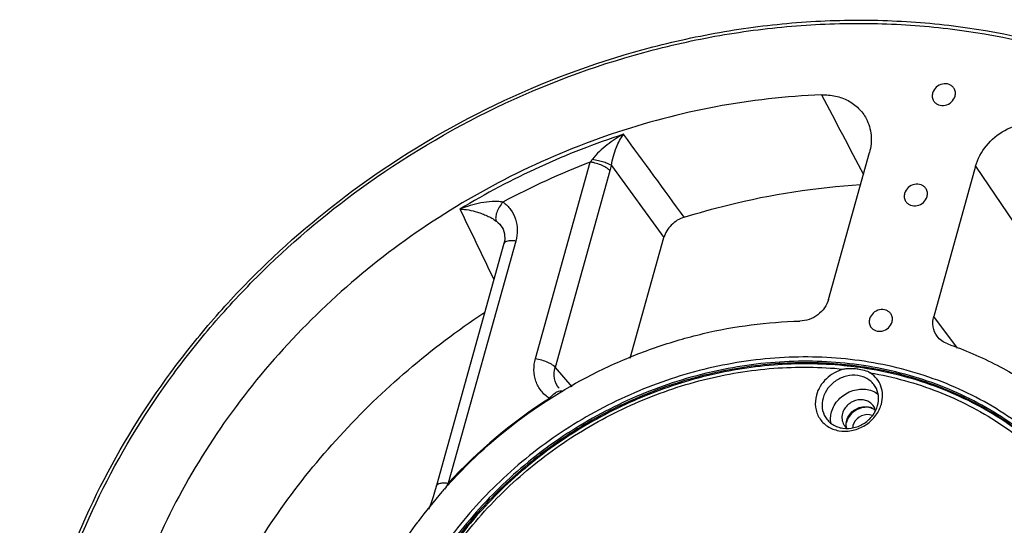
# Model space of a CAD drawing. Header units: millimetres. Extents: x 601 to 2924, y 6 to 1830.
# Tile 14 of 23: x 1061 to 1237, y 1426 to 1517. Entities that reach past the tile are written whole.
import ezdxf

# ---------------------------------------------------------------- set-up
doc = ezdxf.new("R2010")
doc.units = ezdxf.units.MM

msp = doc.modelspace()

# ---------------------------------------------------------------- linework, layer by layer
at = {"color": 7, "linetype": 'Continuous'}
for p, q in [((1205.926, 1466.431), (1213.276, 1492.78)), ((1153.334, 1455.8), (1163.175, 1491.082)), ((1166.958, 1490.496), (1176.371, 1477.53)), ((1232.335, 1490.347), (1224.811, 1463.374)), ((1232.334, 1490.346), (1243.357, 1473.991)), ((1166.713, 1489.495), (1156.872, 1454.21)), ((1147.514, 1479.056), (1147.516, 1479.053)), ((1170.328, 1455.862), (1176.371, 1477.529)), ((1147.689, 1476.479), (1135.561, 1432.998)), ((1149.813, 1476.917), (1137.685, 1433.436)), ((1229.095, 1457.661), (1224.811, 1463.374)), ((1156.872, 1454.21), (1159.868, 1450.747)), ((1211.206, 1454.24), (1211.108, 1454.253)), ((1157.61, 1450.482), (1157.61, 1450.483)), ((1132.202, 1426.437), (1132.276, 1426.538))]:
    msp.add_line(p, q, dxfattribs=at)
for points in [[(1147.516, 1479.054), (1147.79, 1478.205), (1147.813, 1477.094), (1147.689, 1476.479)], [(1135.561, 1432.998), (1135.342, 1432.234), (1134.964, 1431.005), (1134.601, 1429.916), (1134.247, 1428.934), (1134.152, 1428.69)]]:
    msp.add_lwpolyline(points, dxfattribs=at)
for centre, radius, start, end in [((1212.779, 1361.876), 141.111, 108.00645, 121.15233), ((1154.024, 1498.645), 11.872, 320.42672, 323.59858), ((1213.029, 1361.52), 138.823, 111.04607, 118.16111), ((1151.309, 1493.791), 15.993, 344.41511, 348.11115), ((1202.025, 1386.107), 68.749, 82.40771, 84.41882), ((1209.812, 1444.18), 9.88, 82.12765, 82.70049), ((1202.125, 1387.502), 67.543, 80.63166, 81.21676), ((1202.517, 1389.586), 65.423, 73.77113, 80.67365), ((1202.929, 1391.045), 63.907, 72.28617, 73.75952), ((1203.615, 1393.049), 61.789, 65.39173, 72.32727), ((1204.125, 1394.193), 60.537, 64.27509, 65.37985), ((1205.389, 1371.122), 92.016, 122.58322, 137.37343), ((1209.701, 1449.247), 5.948, 339.40793, 344.39358), ((1212.811, 1443.431), 3.646, 87.87103, 99.23236), ((1212.817, 1443.669), 3.409, 82.16075, 87.82962), ((1212.837, 1443.819), 3.257, 73.82569, 82.14827), ((1211.983, 1445.926), 2.442, 11.47476, 31.55733), ((1210.748, 1445.161), 2.406, 211.62888, 218.10584), ((1212.261, 1443.473), 3.246, 163.2231, 164.41352), ((1212.37, 1443.438), 3.36, 158.18842, 163.20156), ((1212.572, 1443.355), 3.578, 147.07199, 158.14219), ((1212.498, 1443.194), 2.258, 164.39595, 174.74892), ((1210.788, 1445.197), 2.459, 218.17978, 231.07725), ((1202.232, 1374.994), 86.897, 137.85659, 139.09926), ((1481.122, 1220.813), 403.928, 148.23822, 148.41872), ((1201.327, 1375.758), 85.713, 139.08937, 143.66899)]:
    msp.add_arc(centre, radius, start, end, dxfattribs=at)
for points, knots in [([(1123.069, 1487.779), (1130.823, 1493.28), (1147.303, 1502.881), (1169.655, 1510.975), (1188.033, 1514.874), (1201.859, 1516.475), (1215.622, 1516.743), (1233.555, 1515.329), (1255.15, 1510.301), (1274.954, 1500.916), (1288.96, 1491.089), (1298.43, 1482.679), (1306.806, 1473.285), (1311.609, 1466.425), (1313.794, 1462.875)], [0, 0, 0, 0, 0.1326661, 0.264507, 0.32981, 0.3944845, 0.4584304, 0.5215752, 0.6451675, 0.7655119, 0.8247494, 0.8834651, 0.941832, 1, 1, 1, 1]), ([(1123.364, 1487.357), (1131.085, 1492.839), (1147.498, 1502.4), (1169.761, 1510.452), (1188.062, 1514.321), (1201.827, 1515.902), (1215.525, 1516.152), (1233.365, 1514.718), (1254.833, 1509.676), (1274.5, 1500.291), (1288.388, 1490.477), (1297.767, 1482.085), (1306.053, 1472.716), (1310.793, 1465.877), (1312.949, 1462.339)], [0, 0, 0, 0, 0.1328113, 0.2647759, 0.3301301, 0.3948437, 0.4588154, 0.5219705, 0.6455329, 0.765786, 0.8249601, 0.8836095, 0.9418959, 1, 1, 1, 1]), ([(1228.462, 1504.324), (1228.364, 1504.482), (1228.107, 1504.771), (1227.417, 1505.159), (1226.344, 1505.202), (1225.211, 1504.605), (1224.734, 1503.867), (1224.624, 1503.473)], [0, 0, 0, 0, 0.1159923, 0.2349145, 0.4842565, 0.7458115, 1, 1, 1, 1]), ([(1228.639, 1502.918), (1228.705, 1503.155), (1228.749, 1503.65), (1228.586, 1504.122), (1228.462, 1504.324)], [0, 0, 0, 0, 0.5093619, 1, 1, 1, 1]), ([(1204.698, 1503.16), (1198.324, 1502.913), (1185.5, 1501.447), (1160.381, 1494.826), (1130.955, 1479.956), (1106.737, 1457.671), (1091.929, 1436.591), (1086.214, 1425.194), (1083.839, 1419.37)], [0, 0, 0, 0, 0.123644, 0.2490723, 0.5021288, 0.7540182, 0.8780895, 1, 1, 1, 1]), ([(1204.698, 1503.16), (1205.529, 1503.192), (1207.178, 1503.057), (1209.474, 1502.228), (1211.397, 1500.826), (1212.335, 1499.565), (1212.695, 1498.889)], [0, 0, 0, 0, 0.2616051, 0.5141165, 0.7590115, 1, 1, 1, 1]), ([(1224.624, 1503.473), (1224.558, 1503.236), (1224.513, 1502.741), (1224.677, 1502.269), (1224.801, 1502.067)], [0, 0, 0, 0, 0.5093619, 1, 1, 1, 1]), ([(1224.801, 1502.067), (1224.899, 1501.908), (1225.156, 1501.619), (1225.845, 1501.232), (1226.919, 1501.189), (1228.051, 1501.786), (1228.529, 1502.524), (1228.639, 1502.918)], [0, 0, 0, 0, 0.1159923, 0.2349145, 0.4842565, 0.7458115, 1, 1, 1, 1]), ([(1212.695, 1498.889), (1213.174, 1497.986), (1213.779, 1495.927), (1213.561, 1493.802), (1213.276, 1492.78)], [0, 0, 0, 0, 0.490791, 1, 1, 1, 1]), ([(1232.335, 1490.347), (1232.707, 1491.683), (1234.09, 1494.254), (1237.453, 1497.014), (1241.57, 1498.363), (1244.456, 1498.123), (1245.757, 1497.704)], [0, 0, 0, 0, 0.2467641, 0.5025101, 0.7567682, 1, 1, 1, 1]), ([(1169.159, 1496.076), (1168.115, 1495.542), (1166.602, 1494.579), (1164.78, 1493.013), (1163.947, 1492.1), (1163.579, 1491.6)], [0, 0, 0, 0, 0.4880723, 0.7414343, 1, 1, 1, 1]), ([(1166.958, 1490.496), (1167.157, 1491.605), (1167.7, 1493.555), (1168.629, 1495.368), (1169.159, 1496.076)], [0, 0, 0, 0, 0.5602141, 1, 1, 1, 1]), ([(1163.579, 1491.6), (1163.933, 1491.545), (1164.622, 1491.409), (1165.58, 1491.148), (1166.361, 1490.855), (1166.803, 1490.626), (1166.958, 1490.496)], [0, 0, 0, 0, 0.2996821, 0.5883292, 0.8309307, 1, 1, 1, 1]), ([(1166.713, 1489.495), (1166.577, 1489.693), (1166.131, 1490.065), (1164.971, 1490.681), (1163.917, 1490.979), (1163.175, 1491.082)], [0, 0, 0, 0, 0.1830905, 0.4302347, 1, 1, 1, 1]), ([(1073.408, 1323.555), (1070.027, 1330.013), (1064.551, 1343.751), (1060.628, 1365.735), (1061.058, 1388.47), (1065.81, 1411.21), (1074.706, 1433.23), (1085.285, 1450.34), (1095.455, 1463.028), (1106.761, 1475.017), (1116.322, 1482.992), (1123.069, 1487.779)], [0, 0, 0, 0, 0.1170249, 0.2354894, 0.3562563, 0.4798408, 0.6063844, 0.7356534, 0.8012003, 0.8671972, 1, 1, 1, 1]), ([(1074.297, 1323.943), (1070.903, 1330.344), (1065.393, 1343.974), (1061.405, 1365.814), (1061.759, 1388.424), (1066.43, 1411.06), (1075.243, 1432.993), (1085.753, 1450.042), (1095.869, 1462.688), (1107.122, 1474.638), (1116.644, 1482.587), (1123.364, 1487.357)], [0, 0, 0, 0, 0.1168884, 0.2352292, 0.3559099, 0.4794613, 0.6060304, 0.7353805, 0.8009827, 0.8670433, 1, 1, 1, 1]), ([(1180.036, 1481.191), (1182.623, 1481.998), (1192.965, 1484.896), (1203.654, 1486.564), (1211.667, 1487.054)], [0, 0, 0, 0, 0.2523796, 1, 1, 1, 1]), ([(1223.436, 1486.308), (1223.339, 1486.466), (1223.082, 1486.755), (1222.392, 1487.143), (1221.318, 1487.186), (1220.186, 1486.589), (1219.709, 1485.851), (1219.599, 1485.457)], [0, 0, 0, 0, 0.1159923, 0.2349145, 0.4842565, 0.7458115, 1, 1, 1, 1]), ([(1223.614, 1484.902), (1223.68, 1485.139), (1223.724, 1485.634), (1223.561, 1486.106), (1223.436, 1486.308)], [0, 0, 0, 0, 0.5093619, 1, 1, 1, 1]), ([(1219.599, 1485.457), (1219.533, 1485.22), (1219.488, 1484.725), (1219.652, 1484.253), (1219.776, 1484.051)], [0, 0, 0, 0, 0.5093619, 1, 1, 1, 1]), ([(1219.776, 1484.051), (1219.874, 1483.892), (1220.13, 1483.603), (1220.82, 1483.216), (1221.894, 1483.173), (1223.026, 1483.77), (1223.504, 1484.508), (1223.614, 1484.902)], [0, 0, 0, 0, 0.1159923, 0.2349145, 0.4842565, 0.7458115, 1, 1, 1, 1]), ([(1147.511, 1483.909), (1147.191, 1483.969), (1146.532, 1484.029), (1145.203, 1484.007), (1142.905, 1483.703), (1140.994, 1483.132), (1139.781, 1482.638)], [0, 0, 0, 0, 0.1233519, 0.2500435, 0.5033781, 1, 1, 1, 1]), ([(1147.511, 1483.909), (1147.263, 1483.623), (1146.829, 1483.023), (1146.373, 1482.085), (1146.156, 1481.23), (1146.208, 1480.685), (1146.308, 1480.486)], [0, 0, 0, 0, 0.3017027, 0.5859797, 0.8234105, 1, 1, 1, 1]), ([(1147.511, 1483.909), (1148.032, 1483.531), (1148.964, 1482.613), (1149.86, 1480.863), (1150.178, 1478.895), (1149.993, 1477.564), (1149.813, 1476.917)], [0, 0, 0, 0, 0.2469806, 0.4925086, 0.7421398, 1, 1, 1, 1]), ([(1139.78, 1482.639), (1140.84, 1482.625), (1142.207, 1482.38), (1143.79, 1481.825), (1144.662, 1481.456), (1145.515, 1481.017), (1146.049, 1480.663), (1146.307, 1480.486)], [0, 0, 0, 0, 0.4571485, 0.5872105, 0.7240565, 0.864877, 1, 1, 1, 1]), ([(1180.036, 1481.191), (1179.173, 1480.921), (1177.581, 1479.968), (1176.606, 1478.373), (1176.371, 1477.529)], [0, 0, 0, 0, 0.5080805, 1, 1, 1, 1]), ([(1146.307, 1480.486), (1146.435, 1480.393), (1146.922, 1479.997), (1147.308, 1479.478), (1147.514, 1479.056)], [0, 0, 0, 0, 0.2520218, 1, 1, 1, 1]), ([(1149.813, 1476.917), (1149.549, 1476.953), (1149.053, 1476.99), (1148.338, 1476.955), (1147.76, 1476.737), (1147.689, 1476.479)], [0, 0, 0, 0, 0.3537009, 0.645203, 1, 1, 1, 1]), ([(1205.926, 1466.431), (1205.776, 1465.894), (1205.273, 1464.851), (1204.06, 1463.602), (1202.518, 1462.764), (1201.364, 1462.543), (1200.793, 1462.53)], [0, 0, 0, 0, 0.2436717, 0.495832, 0.750299, 1, 1, 1, 1]), ([(1098.934, 1414.663), (1104.143, 1424.49), (1117.33, 1443.013), (1134.615, 1457.743), (1144.061, 1464.022)], [0, 0, 0, 0, 0.4950855, 1, 1, 1, 1]), ([(1217.155, 1463.788), (1217.057, 1463.946), (1216.801, 1464.235), (1216.111, 1464.623), (1215.037, 1464.666), (1213.905, 1464.069), (1213.427, 1463.331), (1213.318, 1462.937)], [0, 0, 0, 0, 0.1159923, 0.2349145, 0.4842565, 0.7458115, 1, 1, 1, 1]), ([(1217.332, 1462.382), (1217.398, 1462.619), (1217.443, 1463.114), (1217.279, 1463.586), (1217.155, 1463.788)], [0, 0, 0, 0, 0.5093619, 1, 1, 1, 1]), ([(1225.417, 1459.822), (1225.054, 1460.306), (1224.55, 1461.492), (1224.642, 1462.768), (1224.811, 1463.374)], [0, 0, 0, 0, 0.4905097, 1, 1, 1, 1]), ([(1137.801, 1433.301), (1141.801, 1437.721), (1150.754, 1445.783), (1163.702, 1453.442), (1174.796, 1457.931), (1186.135, 1461.239), (1194.953, 1462.4), (1200.793, 1462.53)], [0, 0, 0, 0, 0.25101, 0.5032845, 0.6290923, 0.754072, 1, 1, 1, 1]), ([(1213.318, 1462.937), (1213.252, 1462.7), (1213.207, 1462.205), (1213.37, 1461.733), (1213.495, 1461.531)], [0, 0, 0, 0, 0.5093619, 1, 1, 1, 1]), ([(1213.495, 1461.531), (1213.593, 1461.372), (1213.849, 1461.083), (1214.539, 1460.696), (1215.613, 1460.653), (1216.745, 1461.25), (1217.222, 1461.988), (1217.332, 1462.382)], [0, 0, 0, 0, 0.1159923, 0.2349145, 0.4842565, 0.7458115, 1, 1, 1, 1]), ([(1227.332, 1458.441), (1226.952, 1458.574), (1226.233, 1458.942), (1225.653, 1459.508), (1225.417, 1459.822)], [0, 0, 0, 0, 0.5063481, 1, 1, 1, 1]), ([(1227.332, 1458.441), (1230.369, 1457.378), (1236.257, 1454.849), (1244.39, 1449.86), (1251.606, 1443.797), (1255.728, 1439.095), (1257.586, 1436.615)], [0, 0, 0, 0, 0.2551654, 0.5062985, 0.7541939, 1, 1, 1, 1]), ([(1211.469, 1455.441), (1207.025, 1456.055), (1197.895, 1456.419), (1184.234, 1454.442), (1170.928, 1450.036), (1158.485, 1443.37), (1147.371, 1434.697), (1138.005, 1424.339), (1130.746, 1412.69), (1127.454, 1404.23), (1126.257, 1399.941)], [0, 0, 0, 0, 0.121988, 0.2467212, 0.3734564, 0.5011643, 0.6287001, 0.7549406, 0.8789209, 1, 1, 1, 1]), ([(1211.366, 1454.682), (1206.966, 1455.291), (1197.926, 1455.651), (1184.399, 1453.693), (1171.224, 1449.331), (1158.904, 1442.731), (1147.898, 1434.142), (1138.625, 1423.886), (1131.437, 1412.352), (1128.177, 1403.975), (1126.992, 1399.729)], [0, 0, 0, 0, 0.1219873, 0.2467204, 0.3734559, 0.5011643, 0.6287006, 0.7549414, 0.8789216, 1, 1, 1, 1]), ([(1208.711, 1454.53), (1204.516, 1454.94), (1195.948, 1454.993), (1183.192, 1452.848), (1170.803, 1448.562), (1159.202, 1442.283), (1148.778, 1434.224), (1139.884, 1424.653), (1132.826, 1413.896), (1129.466, 1406.07), (1128.177, 1402.087)], [0, 0, 0, 0, 0.1223468, 0.2471414, 0.3736882, 0.5010813, 0.6283162, 0.7544066, 0.8784995, 1, 1, 1, 1]), ([(1128.782, 1401.909), (1130.042, 1405.863), (1133.345, 1413.638), (1140.322, 1424.329), (1149.137, 1433.845), (1159.485, 1441.854), (1171.01, 1448.087), (1183.317, 1452.327), (1195.981, 1454.427), (1204.482, 1454.345), (1208.641, 1453.921)], [0, 0, 0, 0, 0.121358, 0.2454171, 0.3715516, 0.4988732, 0.6263587, 0.752966, 0.8777507, 1, 1, 1, 1]), ([(1212.439, 1454.253), (1208.769, 1454.82), (1201.249, 1455.355), (1189.899, 1454.385), (1178.652, 1451.684), (1167.813, 1447.326), (1157.672, 1441.43), (1148.499, 1434.154), (1140.545, 1425.695), (1136.155, 1419.356), (1134.235, 1416.065)], [0, 0, 0, 0, 0.1208981, 0.2442155, 0.369494, 0.4960886, 0.6232334, 0.7501124, 0.8759361, 1, 1, 1, 1]), ([(1155.836, 1448.655), (1155.282, 1449.025), (1154.286, 1449.942), (1153.316, 1451.728), (1152.96, 1453.756), (1153.148, 1455.132), (1153.334, 1455.8)], [0, 0, 0, 0, 0.2474679, 0.4929056, 0.7422542, 1, 1, 1, 1]), ([(1153.333, 1455.798), (1154.075, 1455.695), (1155.129, 1455.397), (1156.289, 1454.781), (1156.735, 1454.409), (1156.872, 1454.21)], [0, 0, 0, 0, 0.5696093, 0.8168392, 1, 1, 1, 1]), ([(1254.166, 1427.782), (1251.956, 1431.388), (1246.633, 1438.146), (1236.458, 1446.23), (1224.515, 1451.975), (1215.819, 1454.067), (1211.366, 1454.682)], [0, 0, 0, 0, 0.2433381, 0.4896671, 0.7414029, 1, 1, 1, 1]), ([(1254.788, 1428.119), (1252.561, 1431.78), (1247.186, 1438.645), (1236.891, 1446.858), (1224.794, 1452.694), (1215.982, 1454.817), (1211.469, 1455.441)], [0, 0, 0, 0, 0.2433435, 0.489659, 0.7413874, 1, 1, 1, 1]), ([(1157.61, 1450.483), (1157.187, 1450.969), (1156.582, 1452.208), (1156.68, 1453.574), (1156.872, 1454.21)], [0, 0, 0, 0, 0.4918993, 1, 1, 1, 1]), ([(1208.641, 1453.921), (1208.066, 1453.77), (1206.95, 1453.318), (1205.506, 1452.252), (1204.387, 1450.88), (1203.912, 1449.808), (1203.759, 1449.26)], [0, 0, 0, 0, 0.2533147, 0.5074108, 0.7575247, 1, 1, 1, 1]), ([(1211.169, 1452.768), (1210.515, 1452.859), (1209.142, 1452.779), (1207.255, 1451.96), (1205.746, 1450.569), (1205.124, 1449.348), (1204.948, 1448.717)], [0, 0, 0, 0, 0.2466873, 0.5011837, 0.7550031, 1, 1, 1, 1]), ([(1208.635, 1453.92), (1208.835, 1453.972), (1209.244, 1454.038), (1210.058, 1454.075), (1210.668, 1454.031), (1211.067, 1453.98)], [0, 0, 0, 0, 0.2535445, 0.5055614, 1, 1, 1, 1]), ([(1211.165, 1453.967), (1211.564, 1453.912), (1212.341, 1453.759), (1213.093, 1453.471), (1213.419, 1453.259)], [0, 0, 0, 0, 0.5089266, 1, 1, 1, 1]), ([(1214.32, 1450.792), (1214.157, 1451.057), (1213.765, 1451.553), (1213.015, 1452.147), (1212.136, 1452.569), (1211.496, 1452.723), (1211.169, 1452.768)], [0, 0, 0, 0, 0.2433477, 0.4896371, 0.7414892, 1, 1, 1, 1]), ([(1253.988, 1427.675), (1252.872, 1429.463), (1250.424, 1432.918), (1246.17, 1437.65), (1241.373, 1441.889), (1234.29, 1446.847), (1224.297, 1451.595), (1215.637, 1453.643), (1211.206, 1454.24)], [0, 0, 0, 0, 0.1216722, 0.2437469, 0.3665451, 0.4904039, 0.7419089, 1, 1, 1, 1]), ([(1215.43, 1447.647), (1215.577, 1448.174), (1215.721, 1449.26), (1215.431, 1450.859), (1214.651, 1452.262), (1213.855, 1452.975), (1213.414, 1453.262)], [0, 0, 0, 0, 0.2576836, 0.5068923, 0.7523015, 1, 1, 1, 1]), ([(1213.414, 1453.262), (1217.561, 1452.535), (1225.638, 1450.31), (1234.909, 1445.557), (1241.468, 1440.723), (1245.909, 1436.634), (1249.849, 1432.105), (1252.118, 1428.818), (1253.156, 1427.12)], [0, 0, 0, 0, 0.2578418, 0.5092303, 0.6331018, 0.7559747, 0.8781606, 1, 1, 1, 1]), ([(1155.836, 1448.655), (1156.152, 1449.044), (1156.66, 1449.55), (1157.419, 1449.956), (1157.78, 1450.027), (1157.936, 1450.015)], [0, 0, 0, 0, 0.5849745, 0.8166321, 1, 1, 1, 1]), ([(1157.936, 1450.015), (1157.967, 1450.013), (1158.082, 1449.998), (1158.194, 1449.955), (1158.266, 1449.907)], [0, 0, 0, 0, 0.2630713, 1, 1, 1, 1]), ([(1203.759, 1449.26), (1203.566, 1448.566), (1203.471, 1447.461), (1203.802, 1446.073), (1204.26, 1445.124), (1204.915, 1444.297), (1206.023, 1443.393), (1207.783, 1442.716), (1210.097, 1442.748), (1212.326, 1443.575), (1214.171, 1445.078), (1215, 1446.439), (1215.269, 1447.155)], [0, 0, 0, 0, 0.1213542, 0.1804322, 0.2389067, 0.2974036, 0.3565595, 0.4781294, 0.605971, 0.73828, 0.8710255, 1, 1, 1, 1]), ([(1206.48, 1446.229), (1206.594, 1446.64), (1206.937, 1447.445), (1207.728, 1448.505), (1208.754, 1449.373), (1209.95, 1449.994), (1211.239, 1450.328), (1212.541, 1450.354), (1213.772, 1450.066), (1214.503, 1449.667), (1214.825, 1449.426)], [0, 0, 0, 0, 0.1234652, 0.2505701, 0.3799079, 0.5095895, 0.6376527, 0.7624821, 0.8832111, 1, 1, 1, 1]), ([(1214.751, 1447.362), (1214.913, 1447.94), (1215.022, 1449.147), (1214.623, 1450.3), (1214.32, 1450.792)], [0, 0, 0, 0, 0.5094132, 1, 1, 1, 1]), ([(1204.948, 1448.717), (1204.787, 1448.139), (1204.678, 1446.931), (1205.076, 1445.779), (1205.379, 1445.287)], [0, 0, 0, 0, 0.5094132, 1, 1, 1, 1]), ([(1214.063, 1447.204), (1213.92, 1447.436), (1213.545, 1447.861), (1212.795, 1448.28), (1211.926, 1448.456), (1211.014, 1448.377), (1210.137, 1448.054), (1209.368, 1447.514), (1208.773, 1446.805), (1208.52, 1446.245), (1208.44, 1445.958)], [0, 0, 0, 0, 0.1151669, 0.2332336, 0.3559418, 0.4833438, 0.613942, 0.7452766, 0.8746616, 1, 1, 1, 1]), ([(1208.531, 1443.31), (1209.184, 1443.22), (1210.558, 1443.3), (1212.445, 1444.118), (1213.953, 1445.509), (1214.575, 1446.731), (1214.751, 1447.362)], [0, 0, 0, 0, 0.2466873, 0.5011837, 0.7550031, 1, 1, 1, 1]), ([(1241.872, 1441.464), (1241, 1442.174), (1237.4, 1444.929), (1233.471, 1447.251), (1230.401, 1448.73)], [0, 0, 0, 0, 0.2481416, 1, 1, 1, 1]), ([(1206.381, 1444.172), (1206.317, 1444.507), (1206.271, 1445.204), (1206.386, 1445.892), (1206.48, 1446.229)], [0, 0, 0, 0, 0.4933126, 1, 1, 1, 1]), ([(1208.44, 1445.958), (1208.344, 1445.611), (1208.278, 1444.886), (1208.518, 1444.195), (1208.7, 1443.899)], [0, 0, 0, 0, 0.5094419, 1, 1, 1, 1]), ([(1209.206, 1444.714), (1209.312, 1445.093), (1209.685, 1445.826), (1210.59, 1446.66), (1211.722, 1447.151), (1212.547, 1447.199), (1212.939, 1447.145)], [0, 0, 0, 0, 0.2449969, 0.4988163, 0.7533127, 1, 1, 1, 1]), ([(1212.226, 1447.031), (1211.692, 1446.944), (1210.654, 1446.537), (1209.861, 1445.753), (1209.568, 1445.3)], [0, 0, 0, 0, 0.5007919, 1, 1, 1, 1]), ([(1213.286, 1445.731), (1212.664, 1445.817), (1211.331, 1445.492), (1210.492, 1444.403), (1210.324, 1443.801)], [0, 0, 0, 0, 0.5012633, 1, 1, 1, 1]), ([(1212.939, 1447.145), (1213.019, 1447.134), (1213.335, 1447.077), (1213.642, 1446.968), (1213.855, 1446.857)], [0, 0, 0, 0, 0.2542539, 1, 1, 1, 1]), ([(1213.855, 1446.857), (1213.897, 1446.836), (1214.061, 1446.745), (1214.215, 1446.636), (1214.322, 1446.546)], [0, 0, 0, 0, 0.2522271, 1, 1, 1, 1]), ([(1205.379, 1445.287), (1205.542, 1445.022), (1205.935, 1444.525), (1206.684, 1443.931), (1207.563, 1443.509), (1208.203, 1443.355), (1208.531, 1443.31)], [0, 0, 0, 0, 0.2433477, 0.4896371, 0.7414892, 1, 1, 1, 1]), ([(1209.171, 1443.366), (1209.119, 1443.584), (1209.074, 1444.04), (1209.144, 1444.493), (1209.206, 1444.714)], [0, 0, 0, 0, 0.4927335, 1, 1, 1, 1]), ([(1135.561, 1432.999), (1135.633, 1433.256), (1136.21, 1433.474), (1136.926, 1433.51), (1137.421, 1433.473), (1137.685, 1433.436)], [0, 0, 0, 0, 0.3546935, 0.6462738, 1, 1, 1, 1]), ([(1121.285, 1406.015), (1122.579, 1409.625), (1125.744, 1416.722), (1129.894, 1423.288), (1132.202, 1426.437)], [0, 0, 0, 0, 0.4955686, 1, 1, 1, 1])]:
    msp.add_open_spline(points, degree=3, knots=knots, dxfattribs=at)
for points in [[(1204.7, 1503.16), (1207.195, 1498.396), (1209.69, 1493.632), (1212.184, 1488.867)], [(1180.036, 1481.191), (1176.411, 1486.153), (1172.785, 1491.114), (1169.159, 1496.076)], [(1139.781, 1482.638), (1141.814, 1478.424), (1143.847, 1474.211), (1145.88, 1469.997)], [(1213.809, 1445.595), (1213.641, 1445.66), (1213.464, 1445.706), (1213.286, 1445.731)]]:
    msp.add_open_spline(points, degree=3, dxfattribs=at)

doc.saveas('drawing.dxf')
